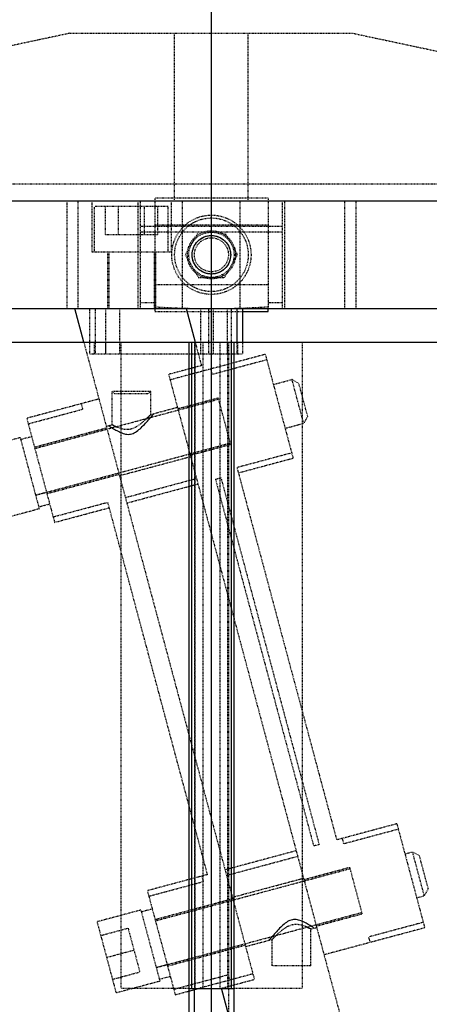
# Model space of a CAD drawing. Header units: millimetres. Extents: x -24622 to 2009, y -1603 to 2074.
# Tile 14 of 256: x -2268 to -2196, y 1018 to 1192. Entities that reach past the tile are written whole.
import ezdxf
from ezdxf.lldxf.tags import DXFTag

# ---------------------------------------------------------------- set-up
doc = ezdxf.new("R2010")
doc.units = ezdxf.units.MM
doc.linetypes.add('HIDDEN', pattern=[0.2, 0.1, -0.1])
doc.layers.add('02___PRT_ALL_AXES', color=7, linetype='Continuous')
doc.layers.add('DEFAULT_2', color=8, linetype='HIDDEN')
tags = doc.linetypes.add('CENTER', pattern=[2, 1.25, -0.25, 0.25, -0.25]).pattern_tags.tags
tags[10:11] = [DXFTag(74, 4), DXFTag(75, 0), DXFTag(340, '0'), DXFTag(46, 1.0), DXFTag(50, 0.0), DXFTag(44, 0.0), DXFTag(45, 0.0)]
tags[8:9] = [DXFTag(74, 4), DXFTag(75, 0), DXFTag(340, '0'), DXFTag(46, 1.0), DXFTag(50, 0.0), DXFTag(44, 0.0), DXFTag(45, 0.0)]
tags[6:7] = [DXFTag(74, 4), DXFTag(75, 0), DXFTag(340, '0'), DXFTag(46, 1.0), DXFTag(50, 0.0), DXFTag(44, 0.0), DXFTag(45, 0.0)]
tags[4:5] = [DXFTag(74, 4), DXFTag(75, 0), DXFTag(340, '0'), DXFTag(46, 1.0), DXFTag(50, 0.0), DXFTag(44, 0.0), DXFTag(45, 0.0)]

msp = doc.modelspace()

# ---------------------------------------------------------------- linework, layer by layer
at = {"color": 1, "linetype": 'CENTER', "ltscale": 233.68}
msp.add_line((-2234.022, 932.795), (-2234.022, 1356.992), dxfattribs=at)
at = {"color": 7, "linetype": 'Continuous'}
for p, q in [((-2361.524, 1141.142), (-2106.52, 1141.142)), ((-2256.556, 1135.209), (-2258.146, 1141.142)), ((-2238.476, 1141.142), (-2236.886, 1135.209)), ((-2229.476, 1135.209), (-2229.476, 1141.142)), ((-2228.476, 1135.209), (-2228.476, 1141.142)), ((-2228.476, 1140.642), (-2224.022, 1140.642)), ((-2224.022, 1140.642), (-2224.022, 1141.142)), ((-2349.431, 1135.209), (-2098.653, 1135.209)), ((-2238.022, 1135.209), (-2238.022, 991.506)), ((-2237.522, 1135.209), (-2237.522, 1021.209)), ((-2230.522, 1135.209), (-2230.522, 1021.209)), ((-2230.022, 991.506), (-2230.022, 1135.209)), ((-2238.022, 1020.749), (-2236.303, 1021.209)), ((-2238.022, 1021.209), (-2230.022, 1021.209)), ((-2237.022, 1011.209), (-2237.022, 1021.017)), ((-2230.022, 1013), (-2232.236, 1021.264))]:
    msp.add_line(p, q, dxfattribs=at)
for points, start_tangent, end_tangent in [([(-2234.022, 1147.242), (-2235.301, 1147.492), (-2236.417, 1148.229), (-2237.161, 1149.336), (-2237.422, 1150.644), (-2237.159, 1151.953), (-2236.414, 1153.059), (-2235.298, 1153.794), (-2234.022, 1154.042)], (-0.9999882, 0.0048593), (0.9999914, 0.0041531)), ([(-2234.022, 1154.042), (-2232.743, 1153.793), (-2231.627, 1153.056), (-2230.883, 1151.949), (-2230.622, 1150.64), (-2230.885, 1149.332), (-2231.63, 1148.226), (-2232.746, 1147.491), (-2234.022, 1147.242)], (0.9999882, -0.0048593), (-0.9999914, -0.0041531)), ([(-2252.146, 1120.492), (-2251.926, 1120.349), (-2251.301, 1119.961), (-2250.492, 1119.509), (-2249.614, 1119.131), (-2248.719, 1118.966), (-2247.864, 1119.134), (-2247.032, 1119.629), (-2246.24, 1120.323), (-2245.47, 1121.119), (-2244.761, 1121.915), (-2244.295, 1122.459), (-2244.146, 1122.635)], (0.837594, -0.5462932), (0.6434377, 0.7654985)), ([(-2215.872, 1031.86), (-2216.092, 1032.002), (-2216.718, 1032.391), (-2217.526, 1032.842), (-2218.404, 1033.22), (-2219.299, 1033.385), (-2220.154, 1033.217), (-2220.986, 1032.723), (-2221.779, 1032.029), (-2222.548, 1031.232), (-2223.258, 1030.436), (-2223.723, 1029.893), (-2223.872, 1029.716)], (-0.837594, 0.5462932), (-0.6434377, -0.7654985))]:
    msp.add_spline(points, degree=3, dxfattribs=dict(at, start_tangent=start_tangent, end_tangent=end_tangent))
at = {"layer": '02___PRT_ALL_AXES', "color": 8, "linetype": 'HIDDEN'}
for p, q in [((-2259.022, 1189.714), (-2384.022, 1163.144)), ((-2259.022, 1189.714), (-2209.022, 1189.714)), ((-2240.522, 1160.142), (-2240.522, 1189.714)), ((-2227.522, 1160.142), (-2227.522, 1189.714)), ((-2209.022, 1189.714), (-2084.022, 1163.144)), ((-2384.022, 1163.144), (-2084.022, 1163.144))]:
    msp.add_line(p, q, dxfattribs=at)
at = {"layer": '02___PRT_ALL_AXES', "color": 7, "linetype": 'Continuous'}
msp.add_line((-2360.658, 1160.142), (-2107.386, 1160.142), dxfattribs=at)
at = {"layer": 'DEFAULT_2', "color": 8, "linetype": 'HIDDEN'}
for p, q in [((-2244.022, 1160.642), (-2244.022, 1140.642)), ((-2224.022, 1160.642), (-2244.022, 1160.642)), ((-2224.022, 1160.642), (-2224.022, 1141.142)), ((-2381.522, 1160.142), (-2086.522, 1160.142)), ((-2259.57, 1160.142), (-2259.57, 1141.142)), ((-2257.56, 1141.142), (-2257.56, 1160.142)), ((-2255.146, 1160.142), (-2255.146, 1151.142)), ((-2254.646, 1151.142), (-2254.646, 1159.142)), ((-2241.647, 1159.142), (-2254.645, 1159.142)), ((-2252.765, 1159.142), (-2252.765, 1154.142)), ((-2250.456, 1159.142), (-2250.456, 1154.142)), ((-2247.012, 1160.142), (-2247.012, 1141.142)), ((-2246.522, 1141.142), (-2246.522, 1160.142)), ((-2245.837, 1154.142), (-2245.837, 1159.142)), ((-2243.527, 1159.142), (-2243.527, 1154.142)), ((-2241.646, 1151.142), (-2241.646, 1159.142)), ((-2241.146, 1160.142), (-2241.146, 1151.142)), ((-2239.122, 1141.142), (-2239.122, 1160.142)), ((-2228.922, 1141.142), (-2228.922, 1160.142)), ((-2221.522, 1160.142), (-2221.522, 1141.142)), ((-2221.032, 1141.142), (-2221.032, 1160.142)), ((-2210.484, 1141.142), (-2210.484, 1160.142)), ((-2208.474, 1141.142), (-2208.474, 1160.142)), ((-2221.522, 1155.642), (-2246.522, 1155.642)), ((-2224.022, 1155.892), (-2244.022, 1155.892)), ((-2243.527, 1154.142), (-2252.765, 1154.142)), ((-2221.522, 1154.642), (-2246.522, 1154.642)), ((-2236.332, 1154.642), (-2238.641, 1150.642)), ((-2229.403, 1150.642), (-2231.713, 1154.642)), ((-2255.144, 1151.142), (-2241.148, 1151.142)), ((-2252.396, 1151.142), (-2252.396, 1141.142)), ((-2252.146, 1151.142), (-2252.146, 1141.142)), ((-2244.146, 1151.142), (-2244.146, 1141.142)), ((-2243.896, 1151.142), (-2243.896, 1141.142)), ((-2238.641, 1150.642), (-2236.332, 1146.642)), ((-2231.713, 1146.642), (-2229.403, 1150.642)), ((-2236.332, 1146.642), (-2231.713, 1146.642)), ((-2244.022, 1145.392), (-2224.022, 1145.392)), ((-2244.022, 1142.143), (-2246.522, 1142.142)), ((-2221.522, 1142.142), (-2224.022, 1142.143)), ((-2255.476, 1133.142), (-2255.476, 1141.142)), ((-2254.476, 1133.142), (-2254.476, 1141.142)), ((-2252.726, 1141.142), (-2252.726, 1133.142)), ((-2250.226, 1141.142), (-2250.226, 1133.142)), ((-2244.022, 1140.642), (-2228.476, 1140.642)), ((-2235.976, 1141.142), (-2235.976, 1133.142)), ((-2234.476, 1133.142), (-2234.476, 1141.142)), ((-2233.726, 1141.142), (-2233.726, 1133.142)), ((-2231.226, 1141.142), (-2231.226, 1133.142)), ((-2230.476, 1133.142), (-2230.476, 1141.142)), ((-2256.556, 1135.209), (-2226.441, 1022.816)), ((-2254.747, 1135.209), (-2254.747, 1133.142)), ((-2252.747, 1135.209), (-2252.747, 1133.142)), ((-2250.022, 1135.209), (-2250.022, 1021.209)), ((-2237.022, 1135.209), (-2237.022, 1021.017)), ((-2236.886, 1135.209), (-2235.782, 1131.088)), ((-2236.875, 1021.209), (-2236.875, 1135.209)), ((-2235.522, 1135.209), (-2235.522, 1021.209)), ((-2232.522, 1135.209), (-2232.522, 1021.209)), ((-2231.17, 1135.209), (-2231.17, 1021.209)), ((-2231.022, 1135.209), (-2231.022, 1016.732)), ((-2229.476, 1133.142), (-2229.476, 1135.209)), ((-2229.403, 1135.209), (-2229.403, 1133.142)), ((-2228.476, 1133.142), (-2228.476, 1135.209)), ((-2218.022, 1135.209), (-2218.022, 1021.209)), ((-2255.476, 1133.142), (-2228.476, 1133.142)), ((-2224.512, 1133.073), (-2241.319, 1128.569)), ((-2224.512, 1133.073), (-2219.594, 1114.72)), ((-2235.782, 1131.088), (-2241.577, 1129.535)), ((-2224.253, 1132.107), (-2233.912, 1129.519)), ((-2241.577, 1129.535), (-2209.872, 1011.209)), ((-2234.171, 1130.485), (-2233.912, 1129.519)), ((-2223.088, 1127.76), (-2219.804, 1128.64)), ((-2217.733, 1120.913), (-2219.804, 1128.64)), ((-2218.579, 1127.933), (-2219.804, 1128.64)), ((-2217.026, 1122.137), (-2218.579, 1127.933)), ((-2251.546, 1120.652), (-2251.546, 1126.542)), ((-2251.146, 1126.142), (-2251.546, 1126.542)), ((-2244.746, 1126.542), (-2251.546, 1126.542)), ((-2251.145, 1126.142), (-2245.148, 1126.142)), ((-2245.146, 1126.142), (-2244.746, 1126.542)), ((-2244.746, 1122.474), (-2244.746, 1126.542)), ((-2253.876, 1125.205), (-2266.626, 1121.788)), ((-2265.202, 1116.476), (-2232.747, 1125.172)), ((-2256.708, 1123.41), (-2256.967, 1124.376)), ((-2239.96, 1123.498), (-2232.812, 1125.413)), ((-2230.612, 1117.204), (-2232.812, 1125.412)), ((-2266.367, 1120.822), (-2256.708, 1123.41)), ((-2244.746, 1122.474), (-2240.025, 1123.74)), ((-2217.026, 1122.137), (-2217.733, 1120.913)), ((-2266.626, 1121.788), (-2261.708, 1103.436)), ((-2252.582, 1120.375), (-2251.546, 1120.652)), ((-2221.017, 1120.033), (-2217.733, 1120.913)), ((-2265.267, 1116.717), (-2252.517, 1120.134)), ((-2267.781, 1118.373), (-2275.509, 1116.302)), ((-2267.781, 1118.373), (-2264.417, 1105.816)), ((-2265.759, 1118.552), (-2267.691, 1118.035)), ((-2265.064, 1108.231), (-2230.677, 1117.445)), ((-2237.76, 1115.288), (-2230.612, 1117.203)), ((-2219.853, 1115.686), (-2229.512, 1113.098)), ((-2250.252, 1111.682), (-2237.695, 1115.046)), ((-2219.594, 1114.72), (-2229.253, 1112.132)), ((-2263.067, 1108.507), (-2250.317, 1111.923)), ((-2229.512, 1113.098), (-2211.912, 1047.415)), ((-2249.217, 1107.818), (-2236.66, 1111.183)), ((-2248.958, 1106.852), (-2236.401, 1110.217)), ((-2233.31, 1111.045), (-2232.344, 1111.304)), ((-2233.31, 1111.045), (-2215.969, 1046.328)), ((-2232.344, 1111.304), (-2215.003, 1046.587)), ((-2265.072, 1108.261), (-2263.14, 1108.779)), ((-2264.512, 1106.174), (-2262.581, 1106.691)), ((-2261.967, 1104.402), (-2252.308, 1106.99)), ((-2234.708, 1041.307), (-2252.308, 1106.99)), ((-2264.417, 1105.816), (-2272.144, 1103.745)), ((-2261.708, 1103.436), (-2252.049, 1106.024)), ((-2201.287, 1050.262), (-2211.912, 1047.415)), ((-2201.028, 1049.296), (-2210.688, 1046.708)), ((-2201.287, 1050.262), (-2196.37, 1031.909)), ((-2210.946, 1047.674), (-2210.688, 1046.708)), ((-2215.003, 1046.587), (-2215.969, 1046.328)), ((-2219.06, 1045.5), (-2231.617, 1042.135)), ((-2231.358, 1041.169), (-2218.801, 1044.534)), ((-2199.864, 1044.949), (-2198.511, 1045.312)), ((-2197.287, 1044.605), (-2198.511, 1045.312)), ((-2196.441, 1037.584), (-2198.511, 1045.312)), ((-2195.734, 1038.809), (-2197.287, 1044.605)), ((-2243.91, 1033.147), (-2209.523, 1042.361)), ((-2217.701, 1040.429), (-2209.588, 1042.603)), ((-2207.388, 1034.394), (-2209.587, 1042.601)), ((-2234.708, 1041.307), (-2245.333, 1038.46)), ((-2235.415, 1040.082), (-2235.674, 1041.048)), ((-2230.323, 1037.305), (-2217.766, 1040.67)), ((-2245.075, 1037.494), (-2235.415, 1040.082)), ((-2195.734, 1038.809), (-2196.441, 1037.584)), ((-2245.333, 1038.46), (-2240.416, 1020.107)), ((-2243.975, 1033.389), (-2230.258, 1037.064)), ((-2197.793, 1037.222), (-2196.441, 1037.584)), ((-2244.466, 1035.224), (-2246.398, 1034.706)), ((-2246.489, 1035.044), (-2254.216, 1032.974)), ((-2246.489, 1035.044), (-2243.124, 1022.487)), ((-2243.771, 1024.902), (-2207.452, 1034.634)), ((-2215.501, 1032.218), (-2207.388, 1034.392)), ((-2254.216, 1032.974), (-2250.852, 1020.417)), ((-2253.569, 1030.559), (-2248.739, 1031.853)), ((-2248.739, 1031.853), (-2246.669, 1024.126)), ((-2216.472, 1031.699), (-2215.437, 1031.977)), ((-2196.37, 1031.909), (-2214.143, 1027.147)), ((-2196.628, 1032.875), (-2206.288, 1030.287)), ((-2216.472, 1025.209), (-2216.472, 1031.699)), ((-2206.288, 1030.287), (-2206.029, 1029.321)), ((-2241.775, 1025.178), (-2228.058, 1028.854)), ((-2227.994, 1028.612), (-2223.272, 1029.877)), ((-2223.272, 1025.209), (-2223.272, 1029.877)), ((-2252.534, 1026.695), (-2247.704, 1027.989)), ((-2243.779, 1024.932), (-2241.847, 1025.45)), ((-2216.472, 1025.209), (-2223.272, 1025.209)), ((-2251.499, 1022.832), (-2246.669, 1024.126)), ((-2243.22, 1022.845), (-2241.288, 1023.363)), ((-2240.675, 1021.073), (-2231.015, 1023.661)), ((-2226.7, 1023.782), (-2236.303, 1021.209)), ((-2230.757, 1022.695), (-2231.015, 1023.661)), ((-2243.124, 1022.487), (-2250.852, 1020.417)), ((-2232.236, 1021.264), (-2226.441, 1022.816)), ((-2238.022, 1021.209), (-2250.022, 1021.209)), ((-2240.416, 1020.107), (-2238.022, 1020.749)), ((-2218.022, 1021.209), (-2230.022, 1021.209))]:
    msp.add_line(p, q, dxfattribs=at)
for radius in [7, 6.5, 4.25, 4, 3.4, 3]:
    msp.add_circle((-2234.022, 1150.642), radius, dxfattribs=at)
for centre, start, end in [((-2234.009, 1294.836), 266.26456, 269.99514), ((-2234.035, 1294.836), 270.00486, 273.73544)]:
    msp.add_arc(centre, 153.693, start, end, dxfattribs=at)
for points, start_tangent, end_tangent in [([(-2251.546, 1120.652), (-2251.255, 1120.507), (-2250.455, 1120.162), (-2249.266, 1119.869), (-2248.575, 1119.875), (-2247.882, 1120.04), (-2246.676, 1120.709), (-2245.721, 1121.506), (-2245.026, 1122.185), (-2244.746, 1122.474)], (0.8897085, -0.4565292), (0.6899571, 0.7238503)), ([(-2244.746, 1122.474), (-2244.796, 1122.422), (-2245.435, 1121.777)], (-0.6894574, -0.7243263), (-0.7180478, -0.6959938)), ([(-2250.872, 1120.331), (-2251.157, 1120.46), (-2251.546, 1120.652)], (-0.9171716, 0.3984925), (-0.8891223, 0.4576697)), ([(-2216.472, 1031.699), (-2216.764, 1031.845), (-2217.563, 1032.19), (-2218.752, 1032.483), (-2219.443, 1032.476), (-2220.137, 1032.312), (-2221.342, 1031.643), (-2222.297, 1030.846), (-2222.992, 1030.167), (-2223.272, 1029.877)], (-0.8897085, 0.4565292), (-0.6899571, -0.7238503)), ([(-2217.147, 1032.021), (-2216.861, 1031.891), (-2216.472, 1031.699)], (0.9171716, -0.3984925), (0.8891223, -0.4576697)), ([(-2223.272, 1029.877), (-2223.222, 1029.93), (-2222.583, 1030.574)], (0.6894574, 0.7243263), (0.7180478, 0.6959938))]:
    msp.add_spline(points, degree=3, dxfattribs=dict(at, start_tangent=start_tangent, end_tangent=end_tangent))

doc.saveas('drawing.dxf')
